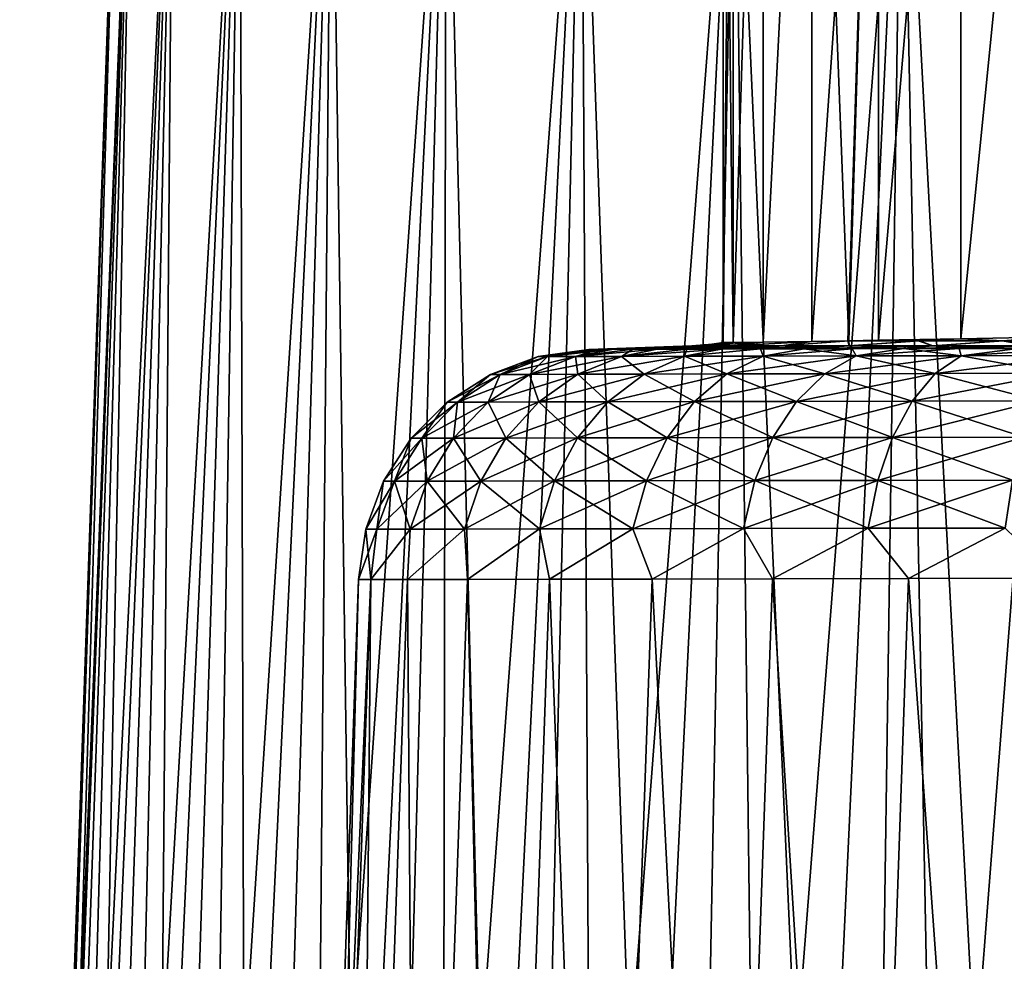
# Model space of a CAD drawing. Header units: metres. Extents: x -109 to 109, y -63 to 140.
# Tile 182 of 256: x -95 to -82, y 71 to 83. Entities that reach past the tile are written whole.
import ezdxf

# ---------------------------------------------------------------- set-up
doc = ezdxf.new("R2010")
doc.units = ezdxf.units.M
doc.layers.add('solid_502308_SW0001', color=7, linetype='CONTINUOUS')

msp = doc.modelspace()

# ---------------------------------------------------------------- linework, layer by layer
at = {"layer": 'solid_502308_SW0001'}
for points in [[(-85.623825, 91, 1.522599), (-85.623741, 78.940643, 1.523094), (-85.75, 78.939026)], [(-85.75, 91), (-85.75, 78.939026), (-85.623741, 78.940643, -1.52311)], [(-85.623825, 91, 1.522599), (-85.75, 78.939026), (-85.75, 91)], [(-85.623825, 91, -1.522599), (-85.75, 91), (-85.623741, 78.940643, -1.52311)], [(-85.623825, 91, 1.522599), (-85.248772, 91, 3.003551), (-85.623741, 78.940643, 1.523094)], [(-85.248772, 91, -3.003551), (-85.623825, 91, -1.522599), (-85.623741, 78.940643, -1.52311)], [(-85.248772, 91, 3.003551), (-85.248627, 78.945641, 3.003999), (-85.623741, 78.940643, 1.523094)], [(-85.248772, 91, -3.003551), (-85.623741, 78.940643, -1.52311), (-85.248619, 78.945641, -3.004014)], [(-85.248772, 91, 3.003551), (-84.635117, 91, 4.40252), (-85.248627, 78.945641, 3.003999)], [(-84.635117, 91, -4.40252), (-85.248772, 91, -3.003551), (-85.248619, 78.945641, -3.004014)], [(-84.635117, 91, 4.40252), (-84.634827, 78.95446, 4.403075), (-85.248627, 78.945641, 3.003999)], [(-84.635117, 91, -4.40252), (-85.248619, 78.945641, -3.004014), (-84.634819, 78.95446, -4.403097)], [(-84.635117, 91, 4.40252), (-83.799583, 91, 5.681406), (-84.634827, 78.95446, 4.403075)], [(-84.635117, 91, -4.40252), (-84.634819, 78.95446, -4.403097), (-84.169014, 78.961685, -5.171916)], [(-83.799583, 91, -5.681406), (-84.635117, 91, -4.40252), (-84.169014, 78.961685, -5.171916)], [(-83.799583, 91, 5.681406), (-84.182739, 78.961464, 5.151509), (-84.634827, 78.95446, 4.403075)], [(-83.799583, 91, 5.681406), (-83.798691, 78.967758, 5.68257), (-84.182739, 78.961464, 5.151509)], [(-83.799583, 91, -5.681406), (-84.169014, 78.961685, -5.171916), (-83.798683, 78.967758, -5.682581)], [(-83.799583, 91, 5.681406), (-82.764931, 91, 6.805369), (-83.798691, 78.967758, 5.68257)], [(-82.764931, 91, -6.805369), (-83.799583, 91, -5.681406), (-83.798683, 78.967758, -5.682581)], [(-82.764931, 91, 6.805369), (-82.763741, 78.986366, 6.806473), (-83.798691, 78.967758, 5.68257)], [(-82.764931, 91, -6.805369), (-83.798683, 78.967758, -5.682581), (-82.763733, 78.986366, -6.80648)], [(-82.764931, 91, 6.805369), (-81.559311, 91, 7.743762), (-82.763741, 78.986366, 6.806473)], [(-81.559311, 91, -7.743762), (-82.764931, 91, -6.805369), (-82.763733, 78.986366, -6.80648)], [(-81.559311, 91, 7.743762), (-81.558296, 79.011162, 7.744429), (-82.763741, 78.986366, 6.806473)], [(-81.559311, 91, -7.743762), (-82.763733, 78.986366, -6.80648), (-81.558289, 79.011162, -7.744433)], [(-93.34597, 87.052345, 0), (-94.5905, 51.408573), (-94.544411, 51.408573, 1.290562)], [(-93.1745, 87.052345, -2.397432), (-94.544411, 51.408573, -1.290562), (-94.5905, 51.408573)], [(-93.34597, 87.052345, 0), (-93.1745, 87.052345, -2.397432), (-94.5905, 51.408573)], [(-93.34597, 87.052345, 0), (-94.544411, 51.408573, 1.290562), (-94.406364, 51.408573, 2.574547)], [(-93.1745, 87.052345, -2.397432), (-94.406364, 51.408573, -2.574547), (-94.544411, 51.408573, -1.290562)], [(-93.1745, 87.052345, 2.397432), (-94.406364, 51.408573, 2.574547), (-94.177078, 51.408573, 3.845412)], [(-93.1745, 87.052345, 2.397432), (-93.34597, 87.052345, 0), (-94.406364, 51.408573, 2.574547)], [(-92.663589, 87.052345, -4.746058), (-94.177078, 51.408573, -3.845412), (-94.406364, 51.408573, -2.574547)], [(-93.1745, 87.052345, -2.397432), (-92.663589, 87.052345, -4.746058), (-94.406364, 51.408573, -2.574547)], [(-93.1745, 87.052345, 2.397432), (-94.177078, 51.408573, 3.845412), (-93.857712, 51.408573, 5.096683)], [(-92.663589, 87.052345, -4.746058), (-93.857712, 51.408573, -5.096683), (-94.177078, 51.408573, -3.845412)], [(-92.663589, 87.052345, 4.746058), (-93.857712, 51.408573, 5.096683), (-93.44989, 51.408573, 6.321982)], [(-92.663589, 87.052345, 4.746058), (-93.1745, 87.052345, 2.397432), (-93.857712, 51.408573, 5.096683)], [(-91.823631, 87.052345, -6.998069), (-93.44989, 51.408573, -6.321982), (-93.857712, 51.408573, -5.096683)], [(-92.663589, 87.052345, -4.746058), (-91.823631, 87.052345, -6.998069), (-93.857712, 51.408573, -5.096683)], [(-92.663589, 87.052345, 4.746058), (-93.44989, 51.408573, 6.321982), (-92.955696, 51.408573, 7.515066)], [(-91.823631, 87.052345, -6.998069), (-92.955696, 51.408573, -7.515066), (-93.44989, 51.408573, -6.321982)], [(-91.823631, 87.052345, 6.998069), (-92.955696, 51.408573, 7.515066), (-92.377655, 51.408573, 8.669854)], [(-91.823631, 87.052345, 6.998069), (-92.663589, 87.052345, 4.746058), (-92.955696, 51.408573, 7.515066)], [(-90.67173, 87.052345, -9.107619), (-92.377655, 51.408573, -8.669854), (-92.955696, 51.408573, -7.515066)], [(-91.823631, 87.052345, -6.998069), (-90.67173, 87.052345, -9.107619), (-92.955696, 51.408573, -7.515066)], [(-91.823631, 87.052345, 6.998069), (-92.377655, 51.408573, 8.669854), (-91.718697, 51.408573, 9.780463)], [(-90.67173, 87.052345, -9.107619), (-91.718697, 51.408573, -9.780463), (-92.377655, 51.408573, -8.669854)], [(-90.67173, 87.052345, 9.107619), (-91.823631, 87.052345, 6.998069), (-91.718697, 51.408573, 9.780463)], [(-90.67173, 87.052345, 9.107619), (-91.718697, 51.408573, 9.780463), (-90.982193, 51.408573, 10.841233)], [(-89.231331, 87.052345, -11.031765), (-90.982193, 51.408573, -10.841233), (-91.718697, 51.408573, -9.780463)], [(-90.67173, 87.052345, -9.107619), (-89.231331, 87.052345, -11.031765), (-91.718697, 51.408573, -9.780463)], [(-90.67173, 87.052345, 9.107619), (-90.982193, 51.408573, 10.841233), (-90.17189, 51.408573, 11.846759)], [(-89.231331, 87.052345, -11.031765), (-90.17189, 51.408573, -11.846759), (-90.982193, 51.408573, -10.841233)], [(-89.231331, 87.052345, 11.031765), (-90.67173, 87.052345, 9.107619), (-90.17189, 51.408573, 11.846759)], [(-89.231331, 87.052345, 11.031765), (-90.17189, 51.408573, 11.846759), (-89.291916, 51.408573, 12.791916)], [(-87.531761, 87.052345, -12.731335), (-89.291916, 51.408573, -12.791916), (-90.17189, 51.408573, -11.846759)], [(-89.231331, 87.052345, -11.031765), (-87.531761, 87.052345, -12.731335), (-90.17189, 51.408573, -11.846759)], [(-89.231331, 87.052345, 11.031765), (-89.291916, 51.408573, 12.791916), (-88.346756, 51.408573, 13.671888)], [(-87.531761, 87.052345, -12.731335), (-88.346756, 51.408573, -13.671888), (-89.291916, 51.408573, -12.791916)], [(-87.531761, 87.052345, 12.731335), (-89.231331, 87.052345, 11.031765), (-88.346756, 51.408573, 13.671888)], [(-87.531761, 87.052345, 12.731335), (-88.346756, 51.408573, 13.671888), (-87.341232, 51.408573, 14.482192)], [(-85.60762, 87.052345, -14.171732), (-87.341232, 51.408573, -14.482192), (-88.346756, 51.408573, -13.671888)], [(-87.531761, 87.052345, -12.731335), (-85.60762, 87.052345, -14.171732), (-88.346756, 51.408573, -13.671888)], [(-87.531761, 87.052345, 12.731335), (-87.341232, 51.408573, 14.482192), (-86.280464, 51.408573, 15.218698)], [(-85.60762, 87.052345, 14.171732), (-87.531761, 87.052345, 12.731335), (-86.280464, 51.408573, 15.218698)], [(-85.60762, 87.052345, -14.171732), (-86.280464, 51.408573, -15.218698), (-87.341232, 51.408573, -14.482192)], [(-85.60762, 87.052345, 14.171732), (-86.280464, 51.408573, 15.218698), (-85.169853, 51.408573, 15.877652)], [(-83.49807, 87.052345, -15.323634), (-85.169853, 51.408573, -15.877652), (-86.280464, 51.408573, -15.218698)], [(-85.60762, 87.052345, -14.171732), (-83.49807, 87.052345, -15.323634), (-86.280464, 51.408573, -15.218698)], [(-85.60762, 87.052345, 14.171732), (-85.169853, 51.408573, 15.877652), (-84.015068, 51.408573, 16.455698)], [(-83.49807, 87.052345, 15.323634), (-85.60762, 87.052345, 14.171732), (-84.015068, 51.408573, 16.455698)], [(-83.49807, 87.052345, -15.323634), (-84.015068, 51.408573, -16.455698), (-85.169853, 51.408573, -15.877652)], [(-83.49807, 87.052345, 15.323634), (-84.015068, 51.408573, 16.455698), (-82.821983, 51.408573, 16.94989)], [(-81.246056, 87.052345, -16.163589), (-82.821983, 51.408573, -16.94989), (-84.015068, 51.408573, -16.455698)], [(-83.49807, 87.052345, -15.323634), (-81.246056, 87.052345, -16.163589), (-84.015068, 51.408573, -16.455698)], [(-83.49807, 87.052345, 15.323634), (-82.821983, 51.408573, 16.94989), (-81.59668, 51.408573, 17.357708)], [(-81.246056, 87.052345, 16.163589), (-83.49807, 87.052345, 15.323634), (-81.59668, 51.408573, 17.357708)], [(-81.246056, 87.052345, -16.163589), (-81.59668, 51.408573, -17.357708), (-82.821983, 51.408573, -16.94989)], [(-84.634819, 78.95446, -4.403097), (-85.638618, 78.898895, -3.205852), (-85.016914, 78.898895, -4.710271)], [(-85.248619, 78.945641, -3.004014), (-85.638618, 78.898895, -3.205852), (-84.634819, 78.95446, -4.403097)], [(-84.634827, 78.95446, 4.403075), (-85.016914, 78.898895, 4.710271), (-85.638618, 78.898895, 3.205852)], [(-85.248627, 78.945641, 3.003999), (-84.634827, 78.95446, 4.403075), (-85.638618, 78.898895, 3.205852)], [(-84.169014, 78.961685, -5.171916), (-85.016914, 78.898895, -4.710271), (-84.167969, 78.898895, -6.099189)], [(-84.634819, 78.95446, -4.403097), (-85.016914, 78.898895, -4.710271), (-84.169014, 78.961685, -5.171916)], [(-84.182739, 78.961464, 5.151509), (-84.167969, 78.898895, 6.099189), (-85.016914, 78.898895, 4.710271)], [(-84.634827, 78.95446, 4.403075), (-84.182739, 78.961464, 5.151509), (-85.016914, 78.898895, 4.710271)], [(-83.798691, 78.967758, 5.68257), (-83.299835, 78.961906, 6.372401), (-84.182739, 78.961464, 5.151509)], [(-84.182739, 78.961464, 5.151509), (-83.299835, 78.961906, 6.372401), (-84.167969, 78.898895, 6.099189)], [(-83.798683, 78.967758, -5.682581), (-84.169014, 78.961685, -5.171916), (-83.284172, 78.962105, -6.389431)], [(-84.169014, 78.961685, -5.171916), (-84.167969, 78.898895, -6.099189), (-83.284172, 78.962105, -6.389431)], [(-83.284172, 78.962105, -6.389431), (-84.167969, 78.898895, -6.099189), (-83.11261, 78.898895, -7.338549)], [(-83.299835, 78.961906, 6.372401), (-83.11261, 78.898895, 7.338549), (-84.167969, 78.898895, 6.099189)], [(-82.763741, 78.986366, 6.806473), (-83.299835, 78.961906, 6.372401), (-83.798691, 78.967758, 5.68257)], [(-82.763733, 78.986366, -6.80648), (-83.798683, 78.967758, -5.682581), (-83.284172, 78.962105, -6.389431)], [(-82.763741, 78.986366, 6.806473), (-82.243889, 78.961922, 7.445523), (-83.299835, 78.961906, 6.372401)], [(-83.299835, 78.961906, 6.372401), (-82.243889, 78.961922, 7.445523), (-83.11261, 78.898895, 7.338549)], [(-82.763733, 78.986366, -6.80648), (-83.284172, 78.962105, -6.389431), (-82.226944, 78.962105, -7.459073)], [(-83.284172, 78.962105, -6.389431), (-83.11261, 78.898895, -7.338549), (-82.226944, 78.962105, -7.459073)], [(-82.226944, 78.962105, -7.459073), (-83.11261, 78.898895, -7.338549), (-81.876709, 78.898895, -8.39796)], [(-82.243889, 78.961922, 7.445523), (-81.876709, 78.898895, 8.39796), (-83.11261, 78.898895, 7.338549)], [(-82.763741, 78.986366, 6.806473), (-81.558296, 79.011162, 7.744429), (-82.243889, 78.961922, 7.445523)], [(-81.558289, 79.011162, -7.744433), (-82.763733, 78.986366, -6.80648), (-82.226944, 78.962105, -7.459073)], [(-81.558296, 79.011162, 7.744429), (-81.037148, 78.961929, 8.345734), (-82.243889, 78.961922, 7.445523)], [(-82.243889, 78.961922, 7.445523), (-81.037148, 78.961929, 8.345734), (-81.876709, 78.898895, 8.39796)], [(-81.558289, 79.011162, -7.744433), (-82.226944, 78.962105, -7.459073), (-81.0196, 78.962105, -8.355831)], [(-82.226944, 78.962105, -7.459073), (-81.876709, 78.898895, -8.39796), (-81.0196, 78.962105, -8.355831)], [(-88.073326, 78.76281), (-87.437714, 78.85376), (-87.402863, 78.853844, 0.870861)], [(-88.073326, 78.76281), (-87.402863, 78.853844, 0.870861), (-87.955513, 78.763062, 1.646218)], [(-87.955513, 78.763062, -1.646218), (-87.437714, 78.85376), (-88.073326, 78.76281)], [(-87.955513, 78.763062, 1.646218), (-87.298782, 78.854073, 1.73723), (-87.125854, 78.854462, 2.593025)], [(-87.955513, 78.763062, 1.646218), (-87.125854, 78.854462, 2.593025), (-87.604614, 78.763809, 3.26009)], [(-87.955513, 78.763062, -1.646218), (-87.298782, 78.854073, -1.73723), (-87.402863, 78.853844, -0.870861)], [(-87.604614, 78.763809, -3.26009), (-87.298782, 78.854073, -1.73723), (-87.955513, 78.763062, -1.646218)], [(-87.955513, 78.763062, 1.646218), (-87.402863, 78.853844, 0.870861), (-87.298782, 78.854073, 1.73723)], [(-87.955513, 78.763062, -1.646218), (-87.402863, 78.853844, -0.870861), (-87.437714, 78.85376)], [(-87.604614, 78.763809, 3.26009), (-86.885094, 78.855003, 3.432526), (-86.57798, 78.855698, 4.250357)], [(-87.604614, 78.763809, 3.26009), (-86.57798, 78.855698, 4.250357), (-87.027771, 78.765045, 4.806783)], [(-87.604614, 78.763809, -3.26009), (-86.885094, 78.855003, -3.432526), (-87.125854, 78.854462, -2.593025)], [(-87.027771, 78.765045, -4.806783), (-86.885094, 78.855003, -3.432526), (-87.604614, 78.763809, -3.26009)], [(-87.604614, 78.763809, 3.26009), (-87.125854, 78.854462, 2.593025), (-86.885094, 78.855003, 3.432526)], [(-87.604614, 78.763809, -3.26009), (-87.125854, 78.854462, -2.593025), (-87.298782, 78.854073, -1.73723)], [(-87.437714, 78.85376), (-87.402863, 78.853844, -0.870861), (-86.145302, 78.898895)], [(-86.017853, 78.898895, 1.622823), (-87.437714, 78.85376), (-86.145302, 78.898895)], [(-86.017853, 78.898895, 1.622823), (-87.402863, 78.853844, 0.870861), (-87.437714, 78.85376)], [(-87.402863, 78.853844, -0.870861), (-87.298782, 78.854073, -1.73723), (-86.145302, 78.898895)], [(-86.017853, 78.898895, 1.622823), (-87.298782, 78.854073, 1.73723), (-87.402863, 78.853844, 0.870861)], [(-87.298782, 78.854073, -1.73723), (-86.017853, 78.898895, -1.622823), (-86.145302, 78.898895)], [(-87.298782, 78.854073, -1.73723), (-87.125854, 78.854462, -2.593025), (-86.017853, 78.898895, -1.622823)], [(-86.017853, 78.898895, 1.622823), (-87.125854, 78.854462, 2.593025), (-87.298782, 78.854073, 1.73723)], [(-87.125854, 78.854462, -2.593025), (-86.885094, 78.855003, -3.432526), (-86.017853, 78.898895, -1.622823)], [(-85.638618, 78.898895, 3.205852), (-86.885094, 78.855003, 3.432526), (-87.125854, 78.854462, 2.593025)], [(-86.017853, 78.898895, 1.622823), (-85.638618, 78.898895, 3.205852), (-87.125854, 78.854462, 2.593025)], [(-87.027771, 78.765045, 4.806783), (-86.206413, 78.856537, 5.041334), (-85.772751, 78.857521, 5.800346)], [(-87.027771, 78.765045, 4.806783), (-85.772751, 78.857521, 5.800346), (-86.236588, 78.766739, 6.255774)], [(-87.027771, 78.765045, -4.806783), (-86.206413, 78.856537, -5.041334), (-86.57798, 78.855698, -4.250357)], [(-86.236588, 78.766739, -6.255774), (-86.206413, 78.856537, -5.041334), (-87.027771, 78.765045, -4.806783)], [(-87.027771, 78.765045, 4.806783), (-86.57798, 78.855698, 4.250357), (-86.206413, 78.856537, 5.041334)], [(-87.027771, 78.765045, -4.806783), (-86.57798, 78.855698, -4.250357), (-86.885094, 78.855003, -3.432526)], [(-86.885094, 78.855003, -3.432526), (-85.638618, 78.898895, -3.205852), (-86.017853, 78.898895, -1.622823)], [(-86.885094, 78.855003, -3.432526), (-86.57798, 78.855698, -4.250357), (-85.638618, 78.898895, -3.205852)], [(-85.638618, 78.898895, 3.205852), (-86.57798, 78.855698, 4.250357), (-86.885094, 78.855003, 3.432526)], [(-86.57798, 78.855698, -4.250357), (-86.206413, 78.856537, -5.041334), (-85.638618, 78.898895, -3.205852)], [(-85.016914, 78.898895, 4.710271), (-86.206413, 78.856537, 5.041334), (-86.57798, 78.855698, 4.250357)], [(-85.638618, 78.898895, 3.205852), (-85.016914, 78.898895, 4.710271), (-86.57798, 78.855698, 4.250357)], [(-86.236588, 78.766739, -6.255774), (-85.279846, 78.858635, -6.522441), (-85.772751, 78.857521, -5.800346)], [(-85.247231, 78.768875, -7.57757), (-85.279846, 78.858635, -6.522441), (-86.236588, 78.766739, -6.255774)], [(-86.236588, 78.766739, 6.255774), (-85.772751, 78.857521, 5.800346), (-85.279846, 78.858635, 6.522441)], [(-86.236588, 78.766739, 6.255774), (-85.279846, 78.858635, 6.522441), (-85.247231, 78.768875, 7.57757)], [(-86.236588, 78.766739, -6.255774), (-85.772751, 78.857521, -5.800346), (-86.206413, 78.856537, -5.041334)], [(-86.206413, 78.856537, -5.041334), (-85.016914, 78.898895, -4.710271), (-85.638618, 78.898895, -3.205852)], [(-86.206413, 78.856537, -5.041334), (-85.772751, 78.857521, -5.800346), (-85.016914, 78.898895, -4.710271)], [(-85.016914, 78.898895, 4.710271), (-85.772751, 78.857521, 5.800346), (-86.206413, 78.856537, 5.041334)], [(-85.623741, 78.940643, 1.523094), (-86.017853, 78.898895, 1.622823), (-86.145302, 78.898895)], [(-85.623741, 78.940643, 1.523094), (-86.145302, 78.898895), (-85.946983, 78.912407)], [(-85.946983, 78.912407), (-86.145302, 78.898895), (-86.017853, 78.898895, -1.622823)], [(-85.248619, 78.945641, -3.004014), (-86.017853, 78.898895, -1.622823), (-85.638618, 78.898895, -3.205852)], [(-85.248619, 78.945641, -3.004014), (-85.623741, 78.940643, -1.52311), (-86.017853, 78.898895, -1.622823)], [(-85.248627, 78.945641, 3.003999), (-85.638618, 78.898895, 3.205852), (-86.017853, 78.898895, 1.622823)], [(-85.623741, 78.940643, 1.523094), (-85.248627, 78.945641, 3.003999), (-86.017853, 78.898895, 1.622823)], [(-85.623741, 78.940643, -1.52311), (-85.75, 78.939026), (-86.017853, 78.898895, -1.622823)], [(-85.946983, 78.912407), (-86.017853, 78.898895, -1.622823), (-85.75, 78.939026)], [(-85.623741, 78.940643, 1.523094), (-85.946983, 78.912407), (-85.75, 78.939026)], [(-85.772751, 78.857521, -5.800346), (-85.279846, 78.858635, -6.522441), (-85.016914, 78.898895, -4.710271)], [(-84.167969, 78.898895, 6.099189), (-85.279846, 78.858635, 6.522441), (-85.772751, 78.857521, 5.800346)], [(-85.016914, 78.898895, 4.710271), (-84.167969, 78.898895, 6.099189), (-85.772751, 78.857521, 5.800346)], [(-85.279846, 78.858635, -6.522441), (-84.167969, 78.898895, -6.099189), (-85.016914, 78.898895, -4.710271)], [(-85.279846, 78.858635, -6.522441), (-84.730705, 78.859886, -7.202842), (-84.167969, 78.898895, -6.099189)], [(-84.167969, 78.898895, 6.099189), (-84.730705, 78.859886, 7.202842), (-85.279846, 78.858635, 6.522441)], [(-85.247231, 78.768875, -7.57757), (-84.730705, 78.859886, -7.202842), (-85.279846, 78.858635, -6.522441)], [(-85.247231, 78.768875, 7.57757), (-85.279846, 78.858635, 6.522441), (-84.730705, 78.859886, 7.202842)], [(-85.247231, 78.768875, 7.57757), (-84.730705, 78.859886, 7.202842), (-84.128906, 78.861259, 7.837376)], [(-85.247231, 78.768875, 7.57757), (-84.128906, 78.861259, 7.837376), (-84.079903, 78.7714, 8.745113)], [(-84.079903, 78.7714, -8.745113), (-84.730705, 78.859886, -7.202842), (-85.247231, 78.768875, -7.57757)], [(-84.730705, 78.859886, -7.202842), (-84.128906, 78.861259, -7.837376), (-84.167969, 78.898895, -6.099189)], [(-83.11261, 78.898895, 7.338549), (-84.128906, 78.861259, 7.837376), (-84.730705, 78.859886, 7.202842)], [(-84.167969, 78.898895, 6.099189), (-83.11261, 78.898895, 7.338549), (-84.730705, 78.859886, 7.202842)], [(-84.079903, 78.7714, -8.745113), (-84.128906, 78.861259, -7.837376), (-84.730705, 78.859886, -7.202842)], [(-84.128906, 78.861259, -7.837376), (-83.11261, 78.898895, -7.338549), (-84.167969, 78.898895, -6.099189)], [(-84.128906, 78.861259, -7.837376), (-83.478127, 78.862747, -8.421934), (-83.11261, 78.898895, -7.338549)], [(-83.11261, 78.898895, 7.338549), (-83.478127, 78.862747, 8.421934), (-84.128906, 78.861259, 7.837376)], [(-84.079903, 78.7714, -8.745113), (-83.478127, 78.862747, -8.421934), (-84.128906, 78.861259, -7.837376)], [(-84.079903, 78.7714, 8.745113), (-84.128906, 78.861259, 7.837376), (-83.478127, 78.862747, 8.421934)], [(-84.079903, 78.7714, 8.745113), (-83.478127, 78.862747, 8.421934), (-82.782524, 78.864349, 8.952727)], [(-84.079903, 78.7714, 8.745113), (-82.782524, 78.864349, 8.952727), (-82.758476, 78.774277, 9.73446)], [(-82.758476, 78.774277, -9.73446), (-83.478127, 78.862747, -8.421934), (-84.079903, 78.7714, -8.745113)], [(-83.478127, 78.862747, -8.421934), (-82.782524, 78.864349, -8.952727), (-83.11261, 78.898895, -7.338549)], [(-81.876709, 78.898895, 8.39796), (-82.782524, 78.864349, 8.952727), (-83.478127, 78.862747, 8.421934)], [(-83.11261, 78.898895, 7.338549), (-81.876709, 78.898895, 8.39796), (-83.478127, 78.862747, 8.421934)], [(-82.758476, 78.774277, -9.73446), (-82.782524, 78.864349, -8.952727), (-83.478127, 78.862747, -8.421934)], [(-82.782524, 78.864349, -8.952727), (-81.876709, 78.898895, -8.39796), (-83.11261, 78.898895, -7.338549)], [(-82.782524, 78.864349, -8.952727), (-82.046616, 78.866051, -9.426304), (-81.876709, 78.898895, -8.39796)], [(-81.876709, 78.898895, 8.39796), (-82.046616, 78.866051, 9.426304), (-82.782524, 78.864349, 8.952727)], [(-82.758476, 78.774277, -9.73446), (-82.046616, 78.866051, -9.426304), (-82.782524, 78.864349, -8.952727)], [(-82.758476, 78.774277, 9.73446), (-82.782524, 78.864349, 8.952727), (-82.046616, 78.866051, 9.426304)], [(-82.758476, 78.774277, 9.73446), (-82.046616, 78.866051, 9.426304), (-81.275139, 78.867836, 9.839536)], [(-82.758476, 78.774277, 9.73446), (-81.275139, 78.867836, 9.839536), (-81.31002, 78.777458, 10.52562)], [(-81.31002, 78.777458, -10.52562), (-82.046616, 78.866051, -9.426304), (-82.758476, 78.774277, -9.73446)], [(-87.955513, 78.763062, 1.646218), (-88.551636, 78.538651, 1.732044), (-88.675598, 78.538399)], [(-88.073326, 78.76281), (-87.955513, 78.763062, 1.646218), (-88.675598, 78.538399)], [(-88.551636, 78.538651, -1.732044), (-88.073326, 78.76281), (-88.675598, 78.538399)], [(-87.604614, 78.763809, 3.26009), (-88.182426, 78.539406, 3.429976), (-88.551636, 78.538651, 1.732044)], [(-87.955513, 78.763062, 1.646218), (-87.604614, 78.763809, 3.26009), (-88.551636, 78.538651, 1.732044)], [(-87.955513, 78.763062, -1.646218), (-88.073326, 78.76281), (-88.551636, 78.538651, -1.732044)], [(-87.955513, 78.763062, -1.646218), (-88.551636, 78.538651, -1.732044), (-88.182426, 78.539406, -3.429976)], [(-87.027771, 78.765045, 4.806783), (-87.575485, 78.540642, 5.057271), (-88.182426, 78.539406, 3.429976)], [(-87.604614, 78.763809, 3.26009), (-87.027771, 78.765045, 4.806783), (-88.182426, 78.539406, 3.429976)], [(-87.604614, 78.763809, -3.26009), (-88.182426, 78.539406, -3.429976), (-87.575485, 78.540642, -5.057271)], [(-87.604614, 78.763809, -3.26009), (-87.955513, 78.763062, -1.646218), (-88.182426, 78.539406, -3.429976)], [(-87.027771, 78.765045, -4.806783), (-87.604614, 78.763809, -3.26009), (-87.575485, 78.540642, -5.057271)], [(-86.236588, 78.766739, 6.255774), (-86.743027, 78.542343, 6.581745), (-87.575485, 78.540642, 5.057271)], [(-87.027771, 78.765045, 4.806783), (-86.236588, 78.766739, 6.255774), (-87.575485, 78.540642, 5.057271)], [(-87.027771, 78.765045, -4.806783), (-87.575485, 78.540642, -5.057271), (-86.743027, 78.542343, -6.581745)], [(-86.236588, 78.766739, -6.255774), (-87.027771, 78.765045, -4.806783), (-86.743027, 78.542343, -6.581745)], [(-85.247231, 78.768875, 7.57757), (-85.702057, 78.544479, 7.972369), (-86.743027, 78.542343, 6.581745)], [(-86.236588, 78.766739, 6.255774), (-85.247231, 78.768875, 7.57757), (-86.743027, 78.542343, 6.581745)], [(-86.236588, 78.766739, -6.255774), (-86.743027, 78.542343, -6.581745), (-85.702057, 78.544479, -7.972369)], [(-85.247231, 78.768875, -7.57757), (-86.236588, 78.766739, -6.255774), (-85.702057, 78.544479, -7.972369)], [(-84.079903, 78.7714, 8.745113), (-84.473862, 78.547012, 9.200684), (-85.702057, 78.544479, 7.972369)], [(-85.247231, 78.768875, 7.57757), (-84.079903, 78.7714, 8.745113), (-85.702057, 78.544479, 7.972369)], [(-85.247231, 78.768875, -7.57757), (-85.702057, 78.544479, -7.972369), (-84.473862, 78.547012, -9.200684)], [(-84.079903, 78.7714, -8.745113), (-85.247231, 78.768875, -7.57757), (-84.473862, 78.547012, -9.200684)], [(-82.758476, 78.774277, 9.73446), (-83.083534, 78.549904, 10.241493), (-84.473862, 78.547012, 9.200684)], [(-84.079903, 78.7714, 8.745113), (-82.758476, 78.774277, 9.73446), (-84.473862, 78.547012, 9.200684)], [(-84.079903, 78.7714, -8.745113), (-84.473862, 78.547012, -9.200684), (-83.083534, 78.549904, -10.241493)], [(-82.758476, 78.774277, -9.73446), (-84.079903, 78.7714, -8.745113), (-83.083534, 78.549904, -10.241493)], [(-81.31002, 78.777458, 10.52562), (-81.559586, 78.553085, 11.073769), (-83.083534, 78.549904, 10.241493)], [(-82.758476, 78.774277, 9.73446), (-81.31002, 78.777458, 10.52562), (-83.083534, 78.549904, 10.241493)], [(-82.758476, 78.774277, -9.73446), (-83.083534, 78.549904, -10.241493), (-81.559586, 78.553085, -11.073769)], [(-81.31002, 78.777458, -10.52562), (-82.758476, 78.774277, -9.73446), (-81.559586, 78.553085, -11.073769)], [(-88.551636, 78.538651, 1.732044), (-89.086761, 78.191101, 1.809135), (-89.216248, 78.190849)], [(-88.675598, 78.538399), (-88.551636, 78.538651, 1.732044), (-89.216248, 78.190849)], [(-89.086761, 78.191101, -1.809135), (-88.675598, 78.538399), (-89.216248, 78.190849)], [(-88.182426, 78.539406, 3.429976), (-88.701096, 78.191856, 3.582569), (-89.086761, 78.191101, 1.809135)], [(-88.551636, 78.538651, 1.732044), (-88.182426, 78.539406, 3.429976), (-89.086761, 78.191101, 1.809135)], [(-88.551636, 78.538651, -1.732044), (-88.675598, 78.538399), (-89.086761, 78.191101, -1.809135)], [(-88.551636, 78.538651, -1.732044), (-89.086761, 78.191101, -1.809135), (-88.701096, 78.191856, -3.582569)], [(-87.575485, 78.540642, 5.057271), (-88.067108, 78.193092, 5.282256), (-88.701096, 78.191856, 3.582569)], [(-88.182426, 78.539406, 3.429976), (-87.575485, 78.540642, 5.057271), (-88.701096, 78.191856, 3.582569)], [(-88.182426, 78.539406, -3.429976), (-88.701096, 78.191856, -3.582569), (-88.067108, 78.193092, -5.282256)], [(-88.182426, 78.539406, -3.429976), (-88.551636, 78.538651, -1.732044), (-88.701096, 78.191856, -3.582569)], [(-87.575485, 78.540642, -5.057271), (-88.182426, 78.539406, -3.429976), (-88.067108, 78.193092, -5.282256)], [(-86.743027, 78.542343, 6.581745), (-87.197548, 78.194801, 6.874517), (-88.067108, 78.193092, 5.282256)], [(-87.575485, 78.540642, 5.057271), (-86.743027, 78.542343, 6.581745), (-88.067108, 78.193092, 5.282256)], [(-87.575485, 78.540642, -5.057271), (-88.067108, 78.193092, -5.282256), (-87.197548, 78.194801, -6.874517)], [(-86.743027, 78.542343, -6.581745), (-87.575485, 78.540642, -5.057271), (-87.197548, 78.194801, -6.874517)], [(-85.702057, 78.544479, 7.972369), (-86.110214, 78.196945, 8.326942), (-87.197548, 78.194801, 6.874517)], [(-86.743027, 78.542343, 6.581745), (-85.702057, 78.544479, 7.972369), (-87.197548, 78.194801, 6.874517)], [(-86.743027, 78.542343, -6.581745), (-87.197548, 78.194801, -6.874517), (-86.110214, 78.196945, -8.326942)], [(-85.702057, 78.544479, -7.972369), (-86.743027, 78.542343, -6.581745), (-86.110214, 78.196945, -8.326942)], [(-84.473862, 78.547012, 9.200684), (-84.827316, 78.199486, 9.609814), (-86.110214, 78.196945, 8.326942)], [(-85.702057, 78.544479, 7.972369), (-84.473862, 78.547012, 9.200684), (-86.110214, 78.196945, 8.326942)], [(-85.702057, 78.544479, -7.972369), (-86.110214, 78.196945, -8.326942), (-84.827316, 78.199486, -9.609814)], [(-84.473862, 78.547012, -9.200684), (-85.702057, 78.544479, -7.972369), (-84.827316, 78.199486, -9.609814)], [(-83.083534, 78.549904, 10.241493), (-83.375099, 78.202377, 10.69681), (-84.827316, 78.199486, 9.609814)], [(-84.473862, 78.547012, 9.200684), (-83.083534, 78.549904, 10.241493), (-84.827316, 78.199486, 9.609814)], [(-84.473862, 78.547012, -9.200684), (-84.827316, 78.199486, -9.609814), (-83.375099, 78.202377, -10.69681)], [(-83.083534, 78.549904, -10.241493), (-84.473862, 78.547012, -9.200684), (-83.375099, 78.202377, -10.69681)], [(-81.559586, 78.553085, 11.073769), (-81.78334, 78.205574, 11.565969), (-83.375099, 78.202377, 10.69681)], [(-83.083534, 78.549904, 10.241493), (-81.559586, 78.553085, 11.073769), (-83.375099, 78.202377, 10.69681)], [(-83.083534, 78.549904, -10.241493), (-83.375099, 78.202377, -10.69681), (-81.78334, 78.205574, -11.565969)], [(-81.559586, 78.553085, -11.073769), (-83.083534, 78.549904, -10.241493), (-81.78334, 78.205574, -11.565969)], [(-81.78334, 78.205574, 11.565969), (-81.971001, 77.750862, 11.979631), (-83.619781, 77.747665, 11.07951)], [(-83.375099, 78.202377, 10.69681), (-81.78334, 78.205574, 11.565969), (-83.619781, 77.747665, 11.07951)], [(-81.78334, 78.205574, -11.565969), (-83.375099, 78.202377, -10.69681), (-81.971001, 77.750862, -11.979631)], [(-89.086761, 78.191101, 1.809135), (-89.536324, 77.736366, 1.873953), (-89.670456, 77.736107)], [(-89.216248, 78.190849), (-89.086761, 78.191101, 1.809135), (-89.670456, 77.736107)], [(-89.536324, 77.736366, -1.873953), (-89.216248, 78.190849), (-89.670456, 77.736107)], [(-88.701096, 78.191856, 3.582569), (-89.13681, 77.737122, 3.710866), (-89.536324, 77.736366, 1.873953)], [(-89.086761, 78.191101, 1.809135), (-88.701096, 78.191856, 3.582569), (-89.536324, 77.736366, 1.873953)], [(-89.086761, 78.191101, -1.809135), (-89.216248, 78.190849), (-89.536324, 77.736366, -1.873953)], [(-89.086761, 78.191101, -1.809135), (-89.536324, 77.736366, -1.873953), (-89.13681, 77.737122, -3.710866)], [(-88.067108, 78.193092, 5.282256), (-88.480064, 77.738365, 5.471412), (-89.13681, 77.737122, 3.710866)], [(-88.701096, 78.191856, 3.582569), (-88.067108, 78.193092, 5.282256), (-89.13681, 77.737122, 3.710866)], [(-88.701096, 78.191856, -3.582569), (-89.13681, 77.737122, -3.710866), (-88.480064, 77.738365, -5.471412)], [(-88.701096, 78.191856, -3.582569), (-89.086761, 78.191101, -1.809135), (-89.13681, 77.737122, -3.710866)], [(-88.067108, 78.193092, -5.282256), (-88.701096, 78.191856, -3.582569), (-88.480064, 77.738365, -5.471412)], [(-87.197548, 78.194801, 6.874517), (-87.5793, 77.740074, 7.120652), (-88.480064, 77.738365, 5.471412)], [(-88.067108, 78.193092, 5.282256), (-87.197548, 78.194801, 6.874517), (-88.480064, 77.738365, 5.471412)], [(-88.067108, 78.193092, -5.282256), (-88.480064, 77.738365, -5.471412), (-87.5793, 77.740074, -7.120652)], [(-87.197548, 78.194801, -6.874517), (-88.067108, 78.193092, -5.282256), (-87.5793, 77.740074, -7.120652)], [(-86.110214, 78.196945, 8.326942), (-86.452957, 77.742226, 8.625015), (-87.5793, 77.740074, 7.120652)], [(-87.197548, 78.194801, 6.874517), (-86.110214, 78.196945, 8.326942), (-87.5793, 77.740074, 7.120652)], [(-87.197548, 78.194801, -6.874517), (-87.5793, 77.740074, -7.120652), (-86.452957, 77.742226, -8.625015)], [(-86.110214, 78.196945, -8.326942), (-87.197548, 78.194801, -6.874517), (-86.452957, 77.742226, -8.625015)], [(-84.827316, 78.199486, 9.609814), (-85.124054, 77.744766, 9.953723), (-86.452957, 77.742226, 8.625015)], [(-86.110214, 78.196945, 8.326942), (-84.827316, 78.199486, 9.609814), (-86.452957, 77.742226, 8.625015)], [(-86.110214, 78.196945, -8.326942), (-86.452957, 77.742226, -8.625015), (-85.124054, 77.744766, -9.953723)], [(-84.827316, 78.199486, -9.609814), (-86.110214, 78.196945, -8.326942), (-85.124054, 77.744766, -9.953723)], [(-83.375099, 78.202377, 10.69681), (-83.619781, 77.747665, 11.07951), (-85.124054, 77.744766, 9.953723)], [(-84.827316, 78.199486, 9.609814), (-83.375099, 78.202377, 10.69681), (-85.124054, 77.744766, 9.953723)], [(-84.827316, 78.199486, -9.609814), (-85.124054, 77.744766, -9.953723), (-83.619781, 77.747665, -11.07951)], [(-83.375099, 78.202377, -10.69681), (-84.827316, 78.199486, -9.609814), (-83.619781, 77.747665, -11.07951)], [(-83.375099, 78.202377, -10.69681), (-83.619781, 77.747665, -11.07951), (-81.971001, 77.750862, -11.979631)], [(-89.536324, 77.736366, 1.873953), (-89.879692, 77.195313, 1.923522), (-90.01738, 77.195053)], [(-89.670456, 77.736107), (-89.536324, 77.736366, 1.873953), (-90.01738, 77.195053)], [(-89.879692, 77.195313, -1.923522), (-89.670456, 77.736107), (-90.01738, 77.195053)], [(-89.13681, 77.737122, 3.710866), (-89.469574, 77.196068, 3.808977), (-89.879692, 77.195313, 1.923522)], [(-89.536324, 77.736366, 1.873953), (-89.13681, 77.737122, 3.710866), (-89.879692, 77.195313, 1.923522)], [(-89.536324, 77.736366, -1.873953), (-89.670456, 77.736107), (-89.879692, 77.195313, -1.923522)], [(-89.536324, 77.736366, -1.873953), (-89.879692, 77.195313, -1.923522), (-89.469574, 77.196068, -3.808977)], [(-89.13681, 77.737122, -3.710866), (-89.536324, 77.736366, -1.873953), (-89.469574, 77.196068, -3.808977)], [(-88.480064, 77.738365, 5.471412), (-88.795403, 77.197311, 5.616055), (-89.469574, 77.196068, 3.808977)], [(-89.13681, 77.737122, 3.710866), (-88.480064, 77.738365, 5.471412), (-89.469574, 77.196068, 3.808977)], [(-89.13681, 77.737122, -3.710866), (-89.469574, 77.196068, -3.808977), (-88.795403, 77.197311, -5.616055)], [(-88.480064, 77.738365, -5.471412), (-89.13681, 77.737122, -3.710866), (-88.795403, 77.197311, -5.616055)], [(-87.5793, 77.740074, 7.120652), (-87.87075, 77.199028, 7.308851), (-88.795403, 77.197311, 5.616055)], [(-88.480064, 77.738365, 5.471412), (-87.5793, 77.740074, 7.120652), (-88.795403, 77.197311, 5.616055)], [(-88.480064, 77.738365, -5.471412), (-88.795403, 77.197311, -5.616055), (-87.87075, 77.199028, -7.308851)], [(-87.5793, 77.740074, -7.120652), (-88.480064, 77.738365, -5.471412), (-87.87075, 77.199028, -7.308851)], [(-86.452957, 77.742226, 8.625015), (-86.714554, 77.20118, 8.852906), (-87.87075, 77.199028, 7.308851)], [(-87.5793, 77.740074, 7.120652), (-86.452957, 77.742226, 8.625015), (-87.87075, 77.199028, 7.308851)], [(-87.5793, 77.740074, -7.120652), (-87.87075, 77.199028, -7.308851), (-86.714554, 77.20118, -8.852906)], [(-86.452957, 77.742226, -8.625015), (-87.5793, 77.740074, -7.120652), (-86.714554, 77.20118, -8.852906)], [(-85.124054, 77.744766, 9.953723), (-85.350449, 77.203735, 10.216627), (-86.714554, 77.20118, 8.852906)], [(-86.452957, 77.742226, 8.625015), (-85.124054, 77.744766, 9.953723), (-86.714554, 77.20118, 8.852906)], [(-86.452957, 77.742226, -8.625015), (-86.714554, 77.20118, -8.852906), (-85.350449, 77.203735, -10.216627)], [(-85.124054, 77.744766, -9.953723), (-86.452957, 77.742226, -8.625015), (-85.350449, 77.203735, -10.216627)], [(-83.619781, 77.747665, 11.07951), (-83.806358, 77.206635, 11.372027), (-85.350449, 77.203735, 10.216627)], [(-85.124054, 77.744766, 9.953723), (-83.619781, 77.747665, 11.07951), (-85.350449, 77.203735, 10.216627)], [(-85.124054, 77.744766, -9.953723), (-85.350449, 77.203735, -10.216627), (-83.806358, 77.206635, -11.372027)], [(-83.619781, 77.747665, -11.07951), (-85.124054, 77.744766, -9.953723), (-83.806358, 77.206635, -11.372027)], [(-81.971001, 77.750862, 11.979631), (-82.113968, 77.209839, 12.295768), (-83.806358, 77.206635, 11.372027)], [(-83.619781, 77.747665, 11.07951), (-81.971001, 77.750862, 11.979631), (-83.806358, 77.206635, 11.372027)], [(-83.619781, 77.747665, -11.07951), (-83.806358, 77.206635, -11.372027), (-82.113968, 77.209839, -12.295768)], [(-81.971001, 77.750862, -11.979631), (-83.619781, 77.747665, -11.07951), (-82.113968, 77.209839, -12.295768)], [(-89.879692, 77.195313, 1.923522), (-90.101097, 76.592781, 1.955569), (-90.241096, 76.592522)], [(-90.01738, 77.195053), (-89.879692, 77.195313, 1.923522), (-90.241096, 76.592522)], [(-90.101097, 76.592781, -1.955569), (-90.01738, 77.195053), (-90.241096, 76.592522)], [(-89.469574, 77.196068, 3.808977), (-89.684113, 76.593536, 3.8724), (-90.101097, 76.592781, 1.955569)], [(-89.879692, 77.195313, 1.923522), (-89.469574, 77.196068, 3.808977), (-90.101097, 76.592781, 1.955569)], [(-89.879692, 77.195313, -1.923522), (-90.01738, 77.195053), (-90.101097, 76.592781, -1.955569)], [(-89.879692, 77.195313, -1.923522), (-90.101097, 76.592781, -1.955569), (-89.684113, 76.593536, -3.8724)], [(-89.469574, 77.196068, -3.808977), (-89.879692, 77.195313, -1.923522), (-89.684113, 76.593536, -3.8724)], [(-88.795403, 77.197311, 5.616055), (-88.99865, 76.59478, 5.709548), (-89.684113, 76.593536, 3.8724)], [(-89.469574, 77.196068, 3.808977), (-88.795403, 77.197311, 5.616055), (-89.684113, 76.593536, 3.8724)], [(-89.469574, 77.196068, -3.808977), (-89.684113, 76.593536, -3.8724), (-88.99865, 76.59478, -5.709548)], [(-88.795403, 77.197311, -5.616055), (-89.469574, 77.196068, -3.808977), (-88.99865, 76.59478, -5.709548)], [(-87.87075, 77.199028, 7.308851), (-88.058533, 76.596504, 7.430479), (-88.99865, 76.59478, 5.709548)], [(-88.795403, 77.197311, 5.616055), (-87.87075, 77.199028, 7.308851), (-88.99865, 76.59478, 5.709548)], [(-88.795403, 77.197311, -5.616055), (-88.99865, 76.59478, -5.709548), (-88.058533, 76.596504, -7.430479)], [(-87.87075, 77.199028, -7.308851), (-88.795403, 77.197311, -5.616055), (-88.058533, 76.596504, -7.430479)], [(-86.714554, 77.20118, 8.852906), (-86.882996, 76.598656, 9.000154), (-88.058533, 76.596504, 7.430479)], [(-87.87075, 77.199028, 7.308851), (-86.714554, 77.20118, 8.852906), (-88.058533, 76.596504, 7.430479)], [(-87.87075, 77.199028, -7.308851), (-88.058533, 76.596504, -7.430479), (-86.882996, 76.598656, -9.000154)], [(-86.714554, 77.20118, -8.852906), (-87.87075, 77.199028, -7.308851), (-86.882996, 76.598656, -9.000154)], [(-85.350449, 77.203735, 10.216627), (-85.496109, 76.601212, 10.386459), (-86.882996, 76.598656, 9.000154)], [(-86.714554, 77.20118, 8.852906), (-85.350449, 77.203735, 10.216627), (-86.882996, 76.598656, 9.000154)], [(-86.714554, 77.20118, -8.852906), (-86.882996, 76.598656, -9.000154), (-85.496109, 76.601212, -10.386459)], [(-85.350449, 77.203735, -10.216627), (-86.714554, 77.20118, -8.852906), (-85.496109, 76.601212, -10.386459)], [(-83.806358, 77.206635, 11.372027), (-83.926262, 76.604118, 11.560938), (-85.496109, 76.601212, 10.386459)], [(-85.350449, 77.203735, 10.216627), (-83.806358, 77.206635, 11.372027), (-85.496109, 76.601212, 10.386459)], [(-85.350449, 77.203735, -10.216627), (-85.496109, 76.601212, -10.386459), (-83.926262, 76.604118, -11.560938)], [(-83.806358, 77.206635, -11.372027), (-85.350449, 77.203735, -10.216627), (-83.926262, 76.604118, -11.560938)], [(-82.113968, 77.209839, 12.295768), (-82.205673, 76.607315, 12.499866), (-83.926262, 76.604118, 11.560938)], [(-83.806358, 77.206635, 11.372027), (-82.113968, 77.209839, 12.295768), (-83.926262, 76.604118, 11.560938)], [(-83.806358, 77.206635, -11.372027), (-83.926262, 76.604118, -11.560938), (-82.205673, 76.607315, -12.499866)], [(-82.113968, 77.209839, -12.295768), (-83.806358, 77.206635, -11.372027), (-82.205673, 76.607315, -12.499866)], [(-88.99865, 76.59478, 5.709548), (-88.058533, 76.596504, 7.430479), (-88.963356, 75.962708, 5.997005)], [(-88.058533, 76.596504, -7.430479), (-88.99865, 76.59478, -5.709548), (-88.963356, 75.962708, -5.997005)], [(-88.058533, 76.596504, 7.430479), (-87.930489, 75.964554, 7.787266), (-88.963356, 75.962708, 5.997005)], [(-88.058533, 76.596504, -7.430479), (-88.963356, 75.962708, -5.997005), (-87.930489, 75.964554, -7.787266)], [(-88.058533, 76.596504, 7.430479), (-86.882996, 76.598656, 9.000154), (-87.930489, 75.964554, 7.787266)], [(-86.882996, 76.598656, -9.000154), (-88.058533, 76.596504, -7.430479), (-87.930489, 75.964554, -7.787266)], [(-86.882996, 76.598656, 9.000154), (-86.642578, 75.966873, 9.403378), (-87.930489, 75.964554, 7.787266)], [(-86.882996, 76.598656, -9.000154), (-87.930489, 75.964554, -7.787266), (-86.642578, 75.966873, -9.403378)], [(-86.882996, 76.598656, 9.000154), (-85.496109, 76.601212, 10.386459), (-86.642578, 75.966873, 9.403378)], [(-85.496109, 76.601212, -10.386459), (-86.882996, 76.598656, -9.000154), (-86.642578, 75.966873, -9.403378)], [(-85.496109, 76.601212, 10.386459), (-85.128136, 75.969604, 10.809628), (-86.642578, 75.966873, 9.403378)], [(-85.496109, 76.601212, -10.386459), (-86.642578, 75.966873, -9.403378), (-85.128136, 75.969604, -10.809628)], [(-85.496109, 76.601212, 10.386459), (-83.926262, 76.604118, 11.560938), (-85.128136, 75.969604, 10.809628)], [(-83.926262, 76.604118, -11.560938), (-85.496109, 76.601212, -10.386459), (-85.128136, 75.969604, -10.809628)], [(-83.926262, 76.604118, 11.560938), (-83.420357, 75.972717, 11.974904), (-85.128136, 75.969604, 10.809628)], [(-83.926262, 76.604118, -11.560938), (-85.128136, 75.969604, -10.809628), (-83.420357, 75.972717, -11.974904)], [(-83.926262, 76.604118, 11.560938), (-82.205673, 76.607315, 12.499866), (-83.420357, 75.972717, 11.974904)], [(-82.205673, 76.607315, -12.499866), (-83.926262, 76.604118, -11.560938), (-83.420357, 75.972717, -11.974904)], [(-82.205673, 76.607315, 12.499866), (-81.557335, 75.976143, 12.872829), (-83.420357, 75.972717, 11.974904)], [(-82.205673, 76.607315, -12.499866), (-83.420357, 75.972717, -11.974904), (-81.557335, 75.976143, -12.872829)], [(-90.101097, 76.592781, 1.955569), (-90.177078, 75.960548, 2.058875), (-90.331184, 75.960274)], [(-90.241096, 76.592522), (-90.101097, 76.592781, 1.955569), (-90.331184, 75.960274)], [(-90.177078, 75.960548, -2.058875), (-90.241096, 76.592522), (-90.331184, 75.960274)], [(-90.101097, 76.592781, -1.955569), (-90.241096, 76.592522), (-90.177078, 75.960548, -2.058875)], [(-89.684113, 76.593536, 3.8724), (-89.717766, 75.961365, 4.073236), (-90.177078, 75.960548, 2.058875)], [(-90.101097, 76.592781, 1.955569), (-89.684113, 76.593536, 3.8724), (-90.177078, 75.960548, 2.058875)], [(-89.684113, 76.593536, -3.8724), (-90.177078, 75.960548, -2.058875), (-89.717766, 75.961365, -4.073236)], [(-89.684113, 76.593536, -3.8724), (-90.101097, 76.592781, -1.955569), (-90.177078, 75.960548, -2.058875)], [(-88.99865, 76.59478, 5.709548), (-88.963356, 75.962708, 5.997005), (-89.717766, 75.961365, 4.073236)], [(-89.684113, 76.593536, 3.8724), (-88.99865, 76.59478, 5.709548), (-89.717766, 75.961365, 4.073236)], [(-88.99865, 76.59478, -5.709548), (-89.717766, 75.961365, -4.073236), (-88.963356, 75.962708, -5.997005)], [(-88.99865, 76.59478, -5.709548), (-89.684113, 76.593536, -3.8724), (-89.717766, 75.961365, -4.073236)], [(-90.954567, 58.106556), (-90.331184, 75.960274), (-90.177078, 75.960548, 2.058875)], [(-90.798897, 58.164688, 2.10174), (-90.954567, 58.106556), (-90.177078, 75.960548, 2.058875)], [(-90.798897, 58.164688, -2.10174), (-90.331184, 75.960274), (-90.954567, 58.106556)], [(-90.339066, 58.221619, 4.159155), (-90.798897, 58.164688, 2.10174), (-90.177078, 75.960548, 2.058875)], [(-90.177078, 75.960548, -2.058875), (-90.331184, 75.960274), (-90.798897, 58.164688, -2.10174)], [(-90.177078, 75.960548, -2.058875), (-90.798897, 58.164688, -2.10174), (-90.339066, 58.221619, -4.159155)], [(-90.339066, 58.221619, 4.159155), (-90.177078, 75.960548, 2.058875), (-89.717766, 75.961365, 4.073236)], [(-89.584831, 58.276093, 6.127853), (-90.339066, 58.221619, 4.159155), (-89.717766, 75.961365, 4.073236)], [(-89.717766, 75.961365, -4.073236), (-90.339066, 58.221619, -4.159155), (-89.584831, 58.276093, -6.127853)], [(-89.717766, 75.961365, -4.073236), (-90.177078, 75.960548, -2.058875), (-90.339066, 58.221619, -4.159155)], [(-89.584831, 58.276093, 6.127853), (-89.717766, 75.961365, 4.073236), (-88.963356, 75.962708, 5.997005)], [(-88.963356, 75.962708, -5.997005), (-89.717766, 75.961365, -4.073236), (-89.584831, 58.276093, -6.127853)], [(-88.552132, 58.326965, 7.966058), (-89.584831, 58.276093, 6.127853), (-88.963356, 75.962708, 5.997005)], [(-88.963356, 75.962708, -5.997005), (-89.584831, 58.276093, -6.127853), (-88.552132, 58.326965, -7.966058)], [(-88.552132, 58.326965, 7.966058), (-88.963356, 75.962708, 5.997005), (-87.930489, 75.964554, 7.787266)], [(-87.930489, 75.964554, -7.787266), (-88.963356, 75.962708, -5.997005), (-88.552132, 58.326965, -7.966058)], [(-87.26339, 58.373116, 9.634045), (-88.552132, 58.326965, 7.966058), (-87.930489, 75.964554, 7.787266)], [(-87.930489, 75.964554, -7.787266), (-88.552132, 58.326965, -7.966058), (-87.26339, 58.373116, -9.634045)], [(-87.26339, 58.373116, 9.634045), (-87.930489, 75.964554, 7.787266), (-86.642578, 75.966873, 9.403378)], [(-86.642578, 75.966873, -9.403378), (-87.930489, 75.964554, -7.787266), (-87.26339, 58.373116, -9.634045)], [(-85.746132, 58.413574, 11.09656), (-87.26339, 58.373116, 9.634045), (-86.642578, 75.966873, 9.403378)], [(-86.642578, 75.966873, -9.403378), (-87.26339, 58.373116, -9.634045), (-85.746132, 58.413574, -11.09656)], [(-85.746132, 58.413574, 11.09656), (-86.642578, 75.966873, 9.403378), (-85.128136, 75.969604, 10.809628)], [(-85.128136, 75.969604, -10.809628), (-86.642578, 75.966873, -9.403378), (-85.746132, 58.413574, -11.09656)], [(-84.032402, 58.447502, 12.322878), (-85.746132, 58.413574, 11.09656), (-85.128136, 75.969604, 10.809628)], [(-85.128136, 75.969604, -10.809628), (-85.746132, 58.413574, -11.09656), (-84.032402, 58.447502, -12.322878)], [(-84.032402, 58.447502, 12.322878), (-85.128136, 75.969604, 10.809628), (-83.420357, 75.972717, 11.974904)], [(-83.420357, 75.972717, -11.974904), (-85.128136, 75.969604, -10.809628), (-84.032402, 58.447502, -12.322878)], [(-82.158546, 58.474178, 13.287001), (-84.032402, 58.447502, 12.322878), (-83.420357, 75.972717, 11.974904)], [(-83.420357, 75.972717, -11.974904), (-84.032402, 58.447502, -12.322878), (-82.158546, 58.474178, -13.287001)], [(-82.158546, 58.474178, 13.287001), (-83.420357, 75.972717, 11.974904), (-81.557335, 75.976143, 12.872829)], [(-81.557335, 75.976143, -12.872829), (-83.420357, 75.972717, -11.974904), (-82.158546, 58.474178, -13.287001)]]:
    msp.add_3dface(points, dxfattribs=at)

doc.saveas('drawing.dxf')
